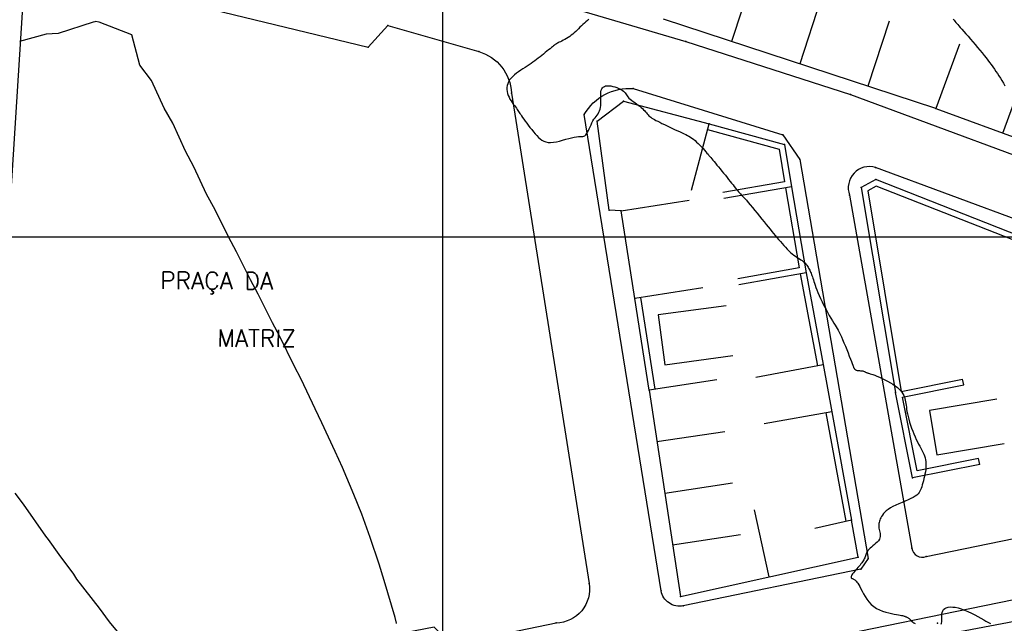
# Model space of a CAD drawing. Header units: millimetres. Extents: x 196436 to 199900, y 8705373 to 8708636.
# Tile 172 of 238: x 198151 to 198266, y 8706955 to 8707025. Entities that reach past the tile are written whole.
import ezdxf
from ezdxf.enums import TextEntityAlignment as Align

# ---------------------------------------------------------------- set-up
doc = ezdxf.new("R2010")
doc.units = ezdxf.units.MM
doc.header["$LTSCALE"] = 5
for name, color, linetype in [('$CURVAS1', 30, 'Continuous'), ('$CURVAS2', 40, 'Continuous'), ('CASA', 6, 'Continuous'), ('MALHA', 9, 'Continuous'), ('MEIO-FIO', 7, 'Continuous'), ('MURO', 9, 'Continuous'), ('TEXTO', 2, 'Continuous')]:
    doc.layers.add(name, color=color, linetype=linetype)
doc.styles.add('GEOSIS', font='ROMANS.SHX')

# ---------------------------------------------------------------- blocks, each defined once
blk = doc.blocks.new('C')
at = {"layer": 'CASA'}
blk.add_lwpolyline([(0, 0), (0, 8)], dxfattribs=at)

msp = doc.modelspace()

# ---------------------------------------------------------------- linework, layer by layer
at = {"layer": '$CURVAS1'}
msp.add_polyline3d([(198194.641, 8706954.856, 685), (198194.637, 8706954.899, 685), (198194.49, 8706955.587, 685), (198193.201, 8706959.905, 685), (198192.623, 8706961.807, 685), (198191.572, 8706964.912, 685), (198190.562, 8706967.643, 685), (198189.641, 8706969.921, 685), (198188.303, 8706973.087, 685), (198187.466, 8706974.93, 685), (198185.926, 8706978.298, 685), (198185.126, 8706979.941, 685), (198183.484, 8706983.379, 685), (198182.684, 8706984.951, 685), (198180.998, 8706988.375, 685), (198180.165, 8706989.963, 685), (198178.485, 8706993.317, 685), (198177.598, 8706994.974, 685), (198175.961, 8706998.237, 685), (198175.014, 8706999.985, 685), (198173.443, 8707003.168, 685), (198172.456, 8707004.996, 685), (198170.961, 8707008.173, 685), (198169.985, 8707010.007, 685), (198168.522, 8707013.26, 685), (198167.492, 8707015.018, 685), (198166.027, 8707018.237, 685), (198164.67, 8707020.031, 685), (198163.713, 8707023.574, 685), (198159.924, 8707025.052, 685), (198159.483, 8707025.119, 685), (198159.424, 8707025.107, 685), (198159.204, 8707025.055, 685), (198155.12, 8707023.723, 685), (198153.732, 8707023.654, 685), (198150.591, 8707022.79, 685)], dxfattribs=at)
at = {"layer": '$CURVAS2'}
for points in [[(198217.099, 8707025.419, 684), (198216.926, 8707025.254, 684), (198216.747, 8707025.094, 684), (198216.566, 8707024.935, 684), (198216.387, 8707024.776, 684), (198216.214, 8707024.614, 684), (198216.047, 8707024.452, 684), (198215.882, 8707024.289, 684), (198215.719, 8707024.128, 684), (198215.555, 8707023.97, 684), (198215.388, 8707023.815, 684), (198215.216, 8707023.667, 684), (198215.037, 8707023.525, 684), (198214.851, 8707023.391, 684), (198214.66, 8707023.265, 684), (198214.468, 8707023.148, 684), (198214.279, 8707023.04, 684), (198214.097, 8707022.942, 684), (198213.925, 8707022.853, 684), (198213.768, 8707022.773, 684), (198213.629, 8707022.704, 684), (198213.511, 8707022.644, 684), (198213.409, 8707022.59, 684), (198213.319, 8707022.539, 684), (198213.235, 8707022.487, 684), (198213.15, 8707022.43, 684), (198213.061, 8707022.365, 684), (198212.961, 8707022.288, 684), (198212.845, 8707022.194, 684), (198212.708, 8707022.082, 684), (198212.553, 8707021.953, 684), (198212.381, 8707021.81, 684), (198212.197, 8707021.658, 684), (198212.002, 8707021.498, 684), (198211.801, 8707021.333, 684), (198211.594, 8707021.168, 684), (198211.387, 8707021.005, 684), (198211.18, 8707020.847, 684), (198210.973, 8707020.693, 684), (198210.764, 8707020.541, 684), (198210.552, 8707020.391, 684), (198210.336, 8707020.241, 684), (198210.113, 8707020.09, 684), (198209.883, 8707019.936, 684), (198209.644, 8707019.778, 684), (198209.395, 8707019.616, 684), (198209.141, 8707019.448, 684), (198208.888, 8707019.274, 684), (198208.642, 8707019.094, 684), (198208.408, 8707018.908, 684), (198208.192, 8707018.715, 684), (198208.001, 8707018.516, 684), (198207.84, 8707018.309, 684), (198207.713, 8707018.095, 684), (198207.62, 8707017.874, 684), (198207.56, 8707017.65, 684), (198207.529, 8707017.422, 684), (198207.527, 8707017.193, 684), (198207.552, 8707016.964, 684), (198207.602, 8707016.737, 684), (198207.674, 8707016.513, 684), (198207.768, 8707016.293, 684), (198207.878, 8707016.08, 684), (198207.999, 8707015.874, 684), (198208.128, 8707015.677, 684), (198208.259, 8707015.491, 684), (198208.388, 8707015.316, 684), (198208.511, 8707015.155, 684), (198208.621, 8707015.008, 684), (198208.717, 8707014.876, 684), (198208.802, 8707014.754, 684), (198208.881, 8707014.638, 684), (198208.958, 8707014.52, 684), (198209.038, 8707014.398, 684), (198209.126, 8707014.263, 684), (198209.228, 8707014.112, 684), (198209.348, 8707013.938, 684), (198209.489, 8707013.739, 684), (198209.65, 8707013.517, 684), (198209.826, 8707013.278, 684), (198210.015, 8707013.029, 684), (198210.211, 8707012.774, 684), (198210.412, 8707012.519, 684), (198210.615, 8707012.271, 684), (198210.814, 8707012.033, 684), (198211.009, 8707011.812, 684), (198211.202, 8707011.612, 684), (198211.4, 8707011.435, 684), (198211.606, 8707011.284, 684), (198211.826, 8707011.163, 684), (198212.065, 8707011.074, 684), (198212.328, 8707011.021, 684), (198212.62, 8707011.008, 684), (198212.944, 8707011.034, 684), (198213.292, 8707011.094, 684), (198213.657, 8707011.177, 684), (198214.027, 8707011.276, 684), (198214.394, 8707011.38, 684), (198214.748, 8707011.48, 684), (198215.08, 8707011.568, 684), (198215.381, 8707011.634, 684), (198215.643, 8707011.673, 684), (198215.869, 8707011.69, 684), (198216.064, 8707011.695, 684), (198216.232, 8707011.699, 684), (198216.378, 8707011.711, 684), (198216.506, 8707011.74, 684), (198216.621, 8707011.795, 684), (198216.728, 8707011.888, 684), (198216.831, 8707012.024, 684), (198216.932, 8707012.197, 684), (198217.032, 8707012.399, 684), (198217.132, 8707012.621, 684), (198217.234, 8707012.854, 684), (198217.339, 8707013.089, 684), (198217.448, 8707013.318, 684), (198217.563, 8707013.532, 684), (198217.683, 8707013.725, 684), (198217.807, 8707013.9, 684), (198217.931, 8707014.062, 684), (198218.05, 8707014.218, 684), (198218.161, 8707014.373, 684), (198218.26, 8707014.533, 684), (198218.343, 8707014.704, 684), (198218.407, 8707014.892, 684), (198218.449, 8707015.1, 684), (198218.472, 8707015.326, 684), (198218.482, 8707015.564, 684), (198218.482, 8707015.807, 684), (198218.477, 8707016.052, 684), (198218.473, 8707016.292, 684), (198218.473, 8707016.522, 684), (198218.482, 8707016.737, 684), (198218.505, 8707016.932, 684), (198218.543, 8707017.105, 684), (198218.6, 8707017.256, 684), (198218.676, 8707017.383, 684), (198218.774, 8707017.486, 684), (198218.896, 8707017.564, 684), (198219.044, 8707017.616, 684), (198219.22, 8707017.64, 684), (198219.424, 8707017.638, 684), (198219.65, 8707017.611, 684), (198219.888, 8707017.564, 684), (198220.131, 8707017.498, 684), (198220.37, 8707017.417, 684), (198220.596, 8707017.325, 684), (198220.802, 8707017.225, 684), (198220.977, 8707017.121, 684), (198221.118, 8707017.014, 684), (198221.229, 8707016.905, 684), (198221.319, 8707016.795, 684), (198221.397, 8707016.681, 684), (198221.471, 8707016.566, 684), (198221.55, 8707016.447, 684), (198221.642, 8707016.324, 684), (198221.757, 8707016.198, 684), (198221.899, 8707016.068, 684), (198222.065, 8707015.935, 684), (198222.248, 8707015.799, 684), (198222.443, 8707015.661, 684), (198222.642, 8707015.522, 684), (198222.838, 8707015.382, 684), (198223.026, 8707015.243, 684), (198223.199, 8707015.104, 684), (198223.351, 8707014.967, 684), (198223.485, 8707014.833, 684), (198223.605, 8707014.702, 684), (198223.712, 8707014.575, 684), (198223.812, 8707014.454, 684), (198223.908, 8707014.338, 684), (198224.002, 8707014.229, 684), (198224.099, 8707014.128, 684), (198224.201, 8707014.035, 684), (198224.313, 8707013.947, 684), (198224.437, 8707013.862, 684), (198224.577, 8707013.777, 684), (198224.736, 8707013.688, 684), (198224.917, 8707013.593, 684), (198225.123, 8707013.489, 684), (198225.359, 8707013.373, 684), (198225.624, 8707013.243, 684), (198225.914, 8707013.101, 684), (198226.221, 8707012.953, 684), (198226.537, 8707012.801, 684), (198226.854, 8707012.649, 684), (198227.165, 8707012.503, 684), (198227.462, 8707012.364, 684), (198227.737, 8707012.238, 684), (198227.984, 8707012.127, 684), (198228.208, 8707012.028, 684), (198228.411, 8707011.935, 684), (198228.6, 8707011.843, 684), (198228.778, 8707011.748, 684), (198228.951, 8707011.645, 684), (198229.123, 8707011.529, 684), (198229.299, 8707011.394, 684), (198229.483, 8707011.238, 684), (198229.672, 8707011.065, 684), (198229.864, 8707010.878, 684), (198230.054, 8707010.684, 684), (198230.24, 8707010.488, 684), (198230.419, 8707010.294, 684), (198230.586, 8707010.108, 684), (198230.739, 8707009.936, 684), (198230.876, 8707009.78, 684), (198230.999, 8707009.638, 684), (198231.114, 8707009.503, 684), (198231.225, 8707009.372, 684), (198231.336, 8707009.239, 684), (198231.452, 8707009.099, 684), (198231.578, 8707008.947, 684), (198231.718, 8707008.777, 684), (198231.876, 8707008.587, 684), (198232.048, 8707008.378, 684), (198232.233, 8707008.154, 684), (198232.426, 8707007.919, 684), (198232.625, 8707007.676, 684), (198232.826, 8707007.43, 684), (198233.025, 8707007.183, 684), (198233.22, 8707006.939, 684), (198233.408, 8707006.702, 684), (198233.587, 8707006.474, 684), (198233.757, 8707006.256, 684), (198233.918, 8707006.049, 684), (198234.07, 8707005.856, 684), (198234.211, 8707005.678, 684), (198234.342, 8707005.517, 684), (198234.463, 8707005.373, 684), (198234.572, 8707005.248, 684), (198234.676, 8707005.134, 684), (198234.78, 8707005.025, 684), (198234.888, 8707004.911, 684), (198235.007, 8707004.786, 684), (198235.141, 8707004.641, 684), (198235.297, 8707004.469, 684), (198235.48, 8707004.261, 684), (198235.693, 8707004.013, 684), (198235.932, 8707003.73, 684), (198236.191, 8707003.419, 684), (198236.463, 8707003.09, 684), (198236.742, 8707002.75, 684), (198237.022, 8707002.408, 684), (198237.296, 8707002.071, 684), (198237.559, 8707001.748, 684), (198237.805, 8707001.445, 684), (198238.036, 8707001.16, 684), (198238.255, 8707000.892, 684), (198238.463, 8707000.637, 684), (198238.664, 8707000.392, 684), (198238.86, 8707000.155, 684), (198239.054, 8706999.921, 684), (198239.249, 8706999.69, 684), (198239.447, 8706999.458, 684), (198239.646, 8706999.227, 684), (198239.847, 8706999.001, 684), (198240.049, 8706998.781, 684), (198240.249, 8706998.57, 684), (198240.447, 8706998.372, 684), (198240.643, 8706998.188, 684), (198240.834, 8706998.022, 684), (198241.021, 8706997.874, 684), (198241.202, 8706997.744, 684), (198241.376, 8706997.627, 684), (198241.543, 8706997.52, 684), (198241.701, 8706997.42, 684), (198241.85, 8706997.323, 684), (198241.99, 8706997.227, 684), (198242.118, 8706997.127, 684), (198242.236, 8706997.022, 684), (198242.343, 8706996.912, 684), (198242.44, 8706996.798, 684), (198242.528, 8706996.68, 684), (198242.609, 8706996.562, 684), (198242.683, 8706996.442, 684), (198242.751, 8706996.324, 684), (198242.815, 8706996.207, 684), (198242.874, 8706996.093, 684), (198242.931, 8706995.979, 684), (198242.985, 8706995.864, 684), (198243.037, 8706995.744, 684), (198243.089, 8706995.618, 684), (198243.14, 8706995.483, 684), (198243.191, 8706995.336, 684), (198243.244, 8706995.175, 684), (198243.299, 8706994.998, 684), (198243.358, 8706994.803, 684), (198243.425, 8706994.588, 684), (198243.502, 8706994.352, 684), (198243.593, 8706994.092, 684), (198243.699, 8706993.807, 684), (198243.825, 8706993.496, 684), (198243.972, 8706993.156, 684), (198244.142, 8706992.788, 684), (198244.331, 8706992.399, 684), (198244.533, 8706992, 684), (198244.743, 8706991.599, 684), (198244.953, 8706991.208, 684), (198245.159, 8706990.834, 684), (198245.354, 8706990.489, 684), (198245.533, 8706990.182, 684), (198245.691, 8706989.918, 684), (198245.832, 8706989.689, 684), (198245.96, 8706989.483, 684), (198246.08, 8706989.286, 684), (198246.196, 8706989.087, 684), (198246.313, 8706988.872, 684), (198246.436, 8706988.629, 684), (198246.57, 8706988.346, 684), (198246.716, 8706988.014, 684), (198246.873, 8706987.643, 684), (198247.034, 8706987.249, 684), (198247.196, 8706986.847, 684), (198247.353, 8706986.449, 684), (198247.499, 8706986.072, 684), (198247.631, 8706985.731, 684), (198247.742, 8706985.439, 684), (198247.83, 8706985.207, 684), (198247.897, 8706985.031, 684), (198247.946, 8706984.903, 684), (198247.98, 8706984.813, 684), (198248.004, 8706984.752, 684), (198248.02, 8706984.713, 684), (198248.033, 8706984.686, 684), (198248.046, 8706984.663, 684), (198248.062, 8706984.636, 684), (198248.083, 8706984.606, 684), (198248.108, 8706984.574, 684), (198248.14, 8706984.541, 684), (198248.179, 8706984.508, 684), (198248.227, 8706984.478, 684), (198248.283, 8706984.451, 684), (198248.348, 8706984.428, 684), (198248.424, 8706984.412, 684), (198248.509, 8706984.4, 684), (198248.599, 8706984.391, 684), (198248.694, 8706984.384, 684), (198248.79, 8706984.376, 684), (198248.885, 8706984.368, 684), (198248.977, 8706984.357, 684), (198249.064, 8706984.341, 684), (198249.144, 8706984.319, 684), (198249.217, 8706984.294, 684), (198249.284, 8706984.265, 684), (198249.347, 8706984.235, 684), (198249.405, 8706984.204, 684), (198249.461, 8706984.175, 684), (198249.515, 8706984.149, 684), (198249.569, 8706984.127, 684), (198249.623, 8706984.109, 684), (198249.682, 8706984.094, 684), (198249.753, 8706984.078, 684), (198249.84, 8706984.056, 684), (198249.95, 8706984.025, 684), (198250.088, 8706983.981, 684), (198250.259, 8706983.921, 684), (198250.469, 8706983.841, 684), (198250.721, 8706983.739, 684), (198251.008, 8706983.616, 684), (198251.318, 8706983.475, 684), (198251.642, 8706983.32, 684), (198251.97, 8706983.152, 684), (198252.29, 8706982.975, 684), (198252.594, 8706982.793, 684), (198252.87, 8706982.606, 684), (198253.111, 8706982.42, 684), (198253.317, 8706982.233, 684), (198253.492, 8706982.046, 684), (198253.637, 8706981.858, 684), (198253.757, 8706981.671, 684), (198253.854, 8706981.485, 684), (198253.931, 8706981.298, 684), (198253.99, 8706981.112, 684), (198254.036, 8706980.926, 684), (198254.072, 8706980.737, 684), (198254.102, 8706980.542, 684), (198254.129, 8706980.337, 684), (198254.157, 8706980.118, 684), (198254.19, 8706979.883, 684), (198254.232, 8706979.628, 684), (198254.286, 8706979.348, 684), (198254.357, 8706979.043, 684), (198254.442, 8706978.718, 684), (198254.54, 8706978.377, 684), (198254.649, 8706978.027, 684), (198254.769, 8706977.675, 684), (198254.897, 8706977.326, 684), (198255.031, 8706976.987, 684), (198255.17, 8706976.664, 684), (198255.312, 8706976.362, 684), (198255.454, 8706976.079, 684), (198255.595, 8706975.812, 684), (198255.732, 8706975.561, 684), (198255.863, 8706975.321, 684), (198255.984, 8706975.09, 684), (198256.094, 8706974.866, 684), (198256.191, 8706974.646, 684), (198256.272, 8706974.428, 684), (198256.336, 8706974.21, 684), (198256.386, 8706973.991, 684), (198256.42, 8706973.769, 684), (198256.44, 8706973.543, 684), (198256.446, 8706973.312, 684), (198256.437, 8706973.074, 684), (198256.415, 8706972.828, 684), (198256.38, 8706972.573, 684), (198256.334, 8706972.312, 684), (198256.279, 8706972.049, 684), (198256.217, 8706971.788, 684), (198256.151, 8706971.533, 684), (198256.083, 8706971.286, 684), (198256.014, 8706971.053, 684), (198255.948, 8706970.837, 684), (198255.885, 8706970.641, 684), (198255.818, 8706970.463, 684), (198255.742, 8706970.299, 684), (198255.649, 8706970.146, 684), (198255.532, 8706970.002, 684), (198255.384, 8706969.863, 684), (198255.198, 8706969.726, 684), (198254.967, 8706969.588, 684), (198254.687, 8706969.446, 684), (198254.366, 8706969.3, 684), (198254.018, 8706969.151, 684), (198253.655, 8706968.999, 684), (198253.288, 8706968.843, 684), (198252.931, 8706968.684, 684), (198252.594, 8706968.522, 684), (198252.291, 8706968.359, 684), (198252.032, 8706968.193, 684), (198251.813, 8706968.026, 684), (198251.631, 8706967.859, 684), (198251.482, 8706967.694, 684), (198251.36, 8706967.531, 684), (198251.261, 8706967.373, 684), (198251.181, 8706967.219, 684), (198251.115, 8706967.072, 684), (198251.059, 8706966.931, 684), (198251.013, 8706966.796, 684), (198250.977, 8706966.665, 684), (198250.952, 8706966.535, 684), (198250.937, 8706966.405, 684), (198250.934, 8706966.273, 684), (198250.942, 8706966.136, 684), (198250.963, 8706965.993, 684), (198250.994, 8706965.843, 684), (198251.032, 8706965.687, 684), (198251.068, 8706965.525, 684), (198251.097, 8706965.36, 684), (198251.112, 8706965.193, 684), (198251.107, 8706965.025, 684), (198251.074, 8706964.859, 684), (198251.008, 8706964.695, 684), (198250.903, 8706964.535, 684), (198250.767, 8706964.38, 684), (198250.608, 8706964.228, 684), (198250.435, 8706964.08, 684), (198250.257, 8706963.935, 684), (198250.083, 8706963.793, 684), (198249.92, 8706963.655, 684), (198249.779, 8706963.52, 684), (198249.665, 8706963.387, 684), (198249.576, 8706963.257, 684), (198249.508, 8706963.13, 684), (198249.454, 8706963.005, 684), (198249.411, 8706962.882, 684), (198249.374, 8706962.762, 684), (198249.337, 8706962.645, 684), (198249.296, 8706962.529, 684), (198249.247, 8706962.415, 684), (198249.189, 8706962.302, 684), (198249.121, 8706962.188, 684), (198249.043, 8706962.072, 684), (198248.956, 8706961.952, 684), (198248.859, 8706961.826, 684), (198248.751, 8706961.695, 684), (198248.633, 8706961.555, 684), (198248.505, 8706961.407, 684), (198248.372, 8706961.253, 684), (198248.238, 8706961.097, 684), (198248.109, 8706960.943, 684), (198247.989, 8706960.795, 684), (198247.884, 8706960.657, 684), (198247.799, 8706960.532, 684), (198247.738, 8706960.424, 684), (198247.706, 8706960.337, 684), (198247.7, 8706960.268, 684), (198247.716, 8706960.213, 684), (198247.751, 8706960.169, 684), (198247.8, 8706960.134, 684), (198247.861, 8706960.103, 684), (198247.929, 8706960.073, 684), (198248, 8706960.042, 684), (198248.072, 8706960.005, 684), (198248.146, 8706959.958, 684), (198248.223, 8706959.896, 684), (198248.305, 8706959.814, 684), (198248.393, 8706959.706, 684), (198248.49, 8706959.57, 684), (198248.597, 8706959.398, 684), (198248.716, 8706959.186, 684), (198248.848, 8706958.933, 684), (198248.996, 8706958.646, 684), (198249.163, 8706958.336, 684), (198249.351, 8706958.015, 684), (198249.561, 8706957.694, 684), (198249.797, 8706957.383, 684), (198250.061, 8706957.094, 684), (198250.355, 8706956.837, 684), (198250.679, 8706956.622, 684), (198251.026, 8706956.446, 684), (198251.386, 8706956.304, 684), (198251.748, 8706956.19, 684), (198252.103, 8706956.101, 684), (198252.441, 8706956.032, 684), (198252.751, 8706955.976, 684), (198253.025, 8706955.93, 684), (198253.254, 8706955.889, 684), (198253.441, 8706955.853, 684), (198253.594, 8706955.819, 684), (198253.717, 8706955.789, 684), (198253.817, 8706955.761, 684), (198253.899, 8706955.734, 684), (198253.971, 8706955.709, 684), (198254.037, 8706955.684, 684), (198254.102, 8706955.659, 684), (198254.168, 8706955.632, 684), (198254.233, 8706955.604, 684), (198254.298, 8706955.572, 684), (198254.363, 8706955.535, 684), (198254.426, 8706955.493, 684), (198254.487, 8706955.444, 684), (198254.547, 8706955.386, 684), (198254.606, 8706955.32, 684), (198254.667, 8706955.247, 684), (198254.737, 8706955.17, 684), (198254.82, 8706955.089, 684), (198254.922, 8706955.008, 684), (198255.048, 8706954.93, 684), (198255.203, 8706954.855, 684)], [(198259.616, 8707025.413, 683), (198259.731, 8707025.279, 683), (198259.838, 8707025.153, 683), (198259.942, 8707025.03, 683), (198260.05, 8707024.902, 683), (198260.168, 8707024.764, 683), (198260.301, 8707024.609, 683), (198260.456, 8707024.429, 683), (198260.639, 8707024.22, 683), (198260.854, 8707023.976, 683), (198261.095, 8707023.702, 683), (198261.358, 8707023.404, 683), (198261.634, 8707023.088, 683), (198261.919, 8707022.762, 683), (198262.204, 8707022.431, 683), (198262.485, 8707022.103, 683), (198262.754, 8707021.783, 683), (198263.006, 8707021.476, 683), (198263.242, 8707021.182, 683), (198263.464, 8707020.9, 683), (198263.674, 8707020.626, 683), (198263.874, 8707020.358, 683), (198264.066, 8707020.096, 683), (198264.253, 8707019.835, 683), (198264.435, 8707019.575, 683), (198264.616, 8707019.314, 683), (198264.795, 8707019.049, 683), (198264.973, 8707018.78, 683), (198265.15, 8707018.506, 683), (198265.325, 8707018.226, 683), (198265.5, 8707017.937, 683), (198265.674, 8707017.64, 683)], [(198163.009, 8706952.787, 686), (198161.103, 8706955.046, 686), (198159.959, 8706956.667, 686), (198157.306, 8706960.062, 686), (198156.942, 8706960.611, 686), (198155.254, 8706962.92, 686), (198153.984, 8706964.673, 686), (198153.682, 8706965.078, 686), (198151.06, 8706968.801, 686), (198150.092, 8706970.094, 686)], [(198258.234, 8706954.805, 684), (198258.269, 8706954.914, 684), (198258.286, 8706955.048, 684), (198258.29, 8706955.206, 684), (198258.288, 8706955.385, 684), (198258.284, 8706955.577, 684), (198258.288, 8706955.774, 684), (198258.305, 8706955.971, 684), (198258.342, 8706956.159, 684), (198258.407, 8706956.333, 684), (198258.506, 8706956.485, 684), (198258.645, 8706956.609, 684), (198258.823, 8706956.703, 684), (198259.038, 8706956.766, 684), (198259.286, 8706956.797, 684), (198259.567, 8706956.795, 684), (198259.877, 8706956.76, 684), (198260.214, 8706956.689, 684), (198260.576, 8706956.582, 684), (198260.959, 8706956.44, 684), (198261.355, 8706956.27, 684), (198261.754, 8706956.081, 684), (198262.147, 8706955.881, 684), (198262.523, 8706955.68, 684), (198262.874, 8706955.486, 684), (198263.189, 8706955.308, 684), (198263.458, 8706955.156, 684), (198263.676, 8706955.035, 684), (198263.845, 8706954.943, 684), (198263.974, 8706954.876, 684)]]:
    msp.add_polyline3d(points, dxfattribs=at)
at = {"layer": 'CASA'}
for p, q in [((198260.346, 8707022.497), (198257.594, 8707014.985)), ((198257.594, 8707014.985), (198288.984, 8707003.485)), ((198232.035, 8706983.316), (198224.126, 8706982.114)), ((198224.126, 8706982.114), (198227.785, 8706958.033)), ((198247.764, 8706966.939), (198243.481, 8706965.953)), ((198248.525, 8706962.609), (198247.764, 8706966.939)), ((198227.785, 8706958.033), (198248.525, 8706962.609)), ((198258.138, 8706953.506), (198285.974, 8706958.818))]:
    msp.add_line(p, q, dxfattribs=at)
for points in [[(198257.594, 8707014.985), (198225.81, 8707025.386)], [(198220.877, 8707003.026), (198219.464, 8707003.093), (198218.063, 8707013.495), (198221.116, 8707015.842)], [(198221.116, 8707015.842), (198231.116, 8707013.192)], [(198229.066, 8707005.459), (198231.116, 8707013.192)], [(198231.116, 8707013.192), (198239.929, 8707010.777), (198240.744, 8707005.833)], [(198230.379, 8706994.059), (198222.475, 8706992.821), (198220.877, 8707003.026), (198228.781, 8707004.264)], [(198233.113, 8706991.946), (198225.184, 8706990.879), (198225.966, 8706985.068), (198233.895, 8706986.135)], [(198236.599, 8706983.622), (198244.464, 8706985.088), (198245.45, 8706979.593), (198237.576, 8706978.179)], [(198264.739, 8706981.041), (198256.847, 8706979.732), (198257.703, 8706974.57), (198265.595, 8706975.879)], [(198238.155, 8706960.321), (198236.432, 8706968.133)]]:
    msp.add_lwpolyline(points, dxfattribs=at)
for p in [(198221.117, 8707015.842, 684.062), (198257.595, 8707014.985, 683.427), (198218.063, 8707013.495, 684.073), (198231.117, 8707013.192, 683.934), (198247.527, 8707004.864, 683.586), (198219.464, 8707003.093, 684.343), (198220.877, 8707003.026, 684.342), (198222.475, 8706992.821, 684.305), (198244.464, 8706985.088, 684.157), (198224.126, 8706982.114, 684.433), (198245.451, 8706979.593, 684.234), (198247.764, 8706966.939, 684.42), (198248.525, 8706962.609, 684.436), (198227.785, 8706958.034, 684.481), (198257.795, 8706954.893, 683.798)]:
    msp.add_point(p, dxfattribs=at)
at = {"layer": 'MALHA'}
for p, q in [((198200, 8708635.599), (198200, 8705384.785)), ((198200, 8708635.599), (198200, 8705384.785)), ((196441.61, 8707000), (199000, 8707000))]:
    msp.add_line(p, q, dxfattribs=at)
at = {"layer": 'MEIO-FIO'}
for p, q in [((198326.01, 8706980.179), (198250.567, 8707008.093)), ((198247.527, 8707004.864), (198254.795, 8706963.655)), ((198256.477, 8706962.68), (198326.029, 8706976.989)), ((198331.01, 8706970.771), (198167.522, 8706937.383))]:
    msp.add_line(p, q, dxfattribs=at)
msp.add_lwpolyline([(198151.4, 8707042.939), (198181.137, 8707036.053), (198192.015, 8707033.223), (198194.45, 8707032.843), (198228.429, 8707022.788), (198247.65, 8707016.625), (198335.32, 8706984.178), (198336.428, 8706984.816)], dxfattribs=at)
for points in [[(198145.905, 8706946.942), (198151.242, 8707030.55, -0.5207635), (198156.133, 8707033.527), (198166.303, 8707031.287), (198167.172, 8707028.024), (198191.314, 8707022.119), (198193.609, 8707024.67), (198204.231, 8707021.615, -0.3219774), (198208.045, 8707016.777), (198217.128, 8706959.545, -0.4534666), (198213.285, 8706954.927), (198201.039, 8706952.365), (198199.04, 8706954.458), (198164.114, 8706947.709), (198162.4, 8706944.344), (198151.75, 8706942.181, -0.4731529), (198145.905, 8706946.942, -0.8131684)], [(198222.274, 8707017.31), (198239.735, 8707011.907), (198241.712, 8707009.008), (198249.699, 8706962.47), (198248.853, 8706961.198), (198228.111, 8706956.941, -0.4184), (198225.513, 8706958.681), (198216.555, 8707014.262, -0.2913217), (198222.274, 8707017.31, 2.1867723)]]:
    msp.add_lwpolyline(points, format="xyb", dxfattribs=at)
for centre, radius, start, end in [((198249.854, 8707005.718), 2.479, 73.30816, 200.1445), ((198256.047, 8706963.875), 1.271, 190.0032, 289.78861)]:
    msp.add_arc(centre, radius, start, end, dxfattribs=at)
for p in [(198193.61, 8707024.67, 684.344), (198191.314, 8707022.12, 684.475), (198228.429, 8707022.788, 683.704), (198204.231, 8707021.615, 684.084), (198208.046, 8707016.777, 683.969), (198222.274, 8707017.31, 683.833), (198247.651, 8707016.625, 683.421), (198216.555, 8707014.262, 683.882), (198239.735, 8707011.907, 683.532), (198241.712, 8707009.008, 683.62), (198250.567, 8707008.093, 683.284), (198254.796, 8706963.655, 683.745), (198249.699, 8706962.47, 683.846), (198256.477, 8706962.68, 683.631), (198248.853, 8706961.198, 683.79), (198217.129, 8706959.546, 684.481), (198225.513, 8706958.682, 684.249), (198228.112, 8706956.941, 684.208), (198213.285, 8706954.928, 684.492)]:
    msp.add_point(p, dxfattribs=at)
at = {"layer": 'MURO'}
for p, q in [((198253.572, 8706981.935), (198260.725, 8706983.392)), ((198254.876, 8706971.873), (198252.881, 8706981.819)), ((198262.72, 8706973.446), (198254.876, 8706971.873))]:
    msp.add_line(p, q, dxfattribs=at)
for points in [[(198231.116, 8707013.192), (198239.929, 8707010.777), (198240.744, 8707005.833), (198232.859, 8707004.479)], [(198230.931, 8707012.516), (198239.311, 8707010.22), (198239.94, 8707006.405), (198232.741, 8707005.169)], [(198277.778, 8706996.01), (198250.598, 8707006.676), (198248.872, 8707005.765), (198252.881, 8706981.819)], [(198240.054, 8707005.715), (198241.657, 8706996.381), (198234.466, 8706995.093)], [(198240.744, 8707005.833), (198242.464, 8706995.814), (198234.589, 8706994.404)], [(198277.522, 8706995.358), (198250.641, 8707005.908), (198249.646, 8707005.382), (198253.572, 8706981.935)], [(198241.776, 8706995.686), (198243.775, 8706984.959)], [(198242.464, 8706995.814), (198244.464, 8706985.088)], [(198224.126, 8706982.114), (198222.475, 8706992.821)], [(198224.818, 8706982.221), (198223.167, 8706992.928)], [(198260.863, 8706982.706), (198260.725, 8706983.392)], [(198262.582, 8706974.132), (198255.425, 8706972.697), (198253.705, 8706981.271), (198260.863, 8706982.706)], [(198245.45, 8706979.593), (198247.764, 8706966.939)], [(198244.762, 8706979.467), (198247.075, 8706966.813)], [(198262.72, 8706973.446), (198262.582, 8706974.132)]]:
    msp.add_lwpolyline(points, dxfattribs=at)
for p in [(198239.929, 8707010.777, 683.768), (198250.598, 8707006.677, 683.434), (198240.744, 8707005.833, 683.878), (198248.872, 8707005.764, 683.609), (198242.464, 8706995.814, 684.027), (198252.882, 8706981.819, 684.043), (198254.876, 8706971.873, 684.042)]:
    msp.add_point(p, dxfattribs=at)

# ---------------------------------------------------------------- block references
at = {"layer": 'CASA'}
for p, rotation in [((198236.244, 8707030.389), 161.8796753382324), ((198244.19, 8707027.789), 161.8796753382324), ((198252.136, 8707025.188), 161.8796753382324), ((198265.441, 8707012.11), 339.879116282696), ((198225.041, 8706976.094), 278.6401366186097), ((198225.955, 8706970.074), 278.6401366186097), ((198226.87, 8706964.054), 278.6401366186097)]:
    msp.add_blockref('C', p, dxfattribs=dict(at, rotation=rotation))

# ---------------------------------------------------------------- texts
at = {"layer": 'TEXTO', "style": 'GEOSIS'}
for s, p in [('PRAÇA DA', (198167.035, 8706993.312)), ('PRAÇA DA', (198167.035, 8706993.312)), ('MATRIZ', (198173.708, 8706986.585)), ('MATRIZ', (198173.708, 8706986.585))]:
    msp.add_text(s, height=2, rotation=359.749, dxfattribs=at).set_placement(p, align=Align.BOTTOM_LEFT)

doc.saveas('drawing.dxf')
